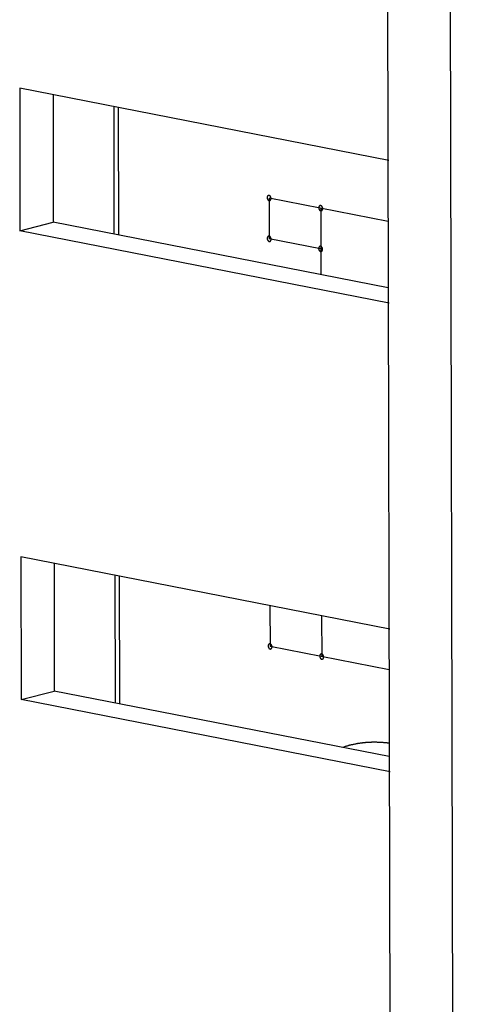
# Model space of a CAD drawing. Header units: millimetres. Extents: x -173733 to 2162, y 0 to 2473.
# Tile 11 of 17: x 1487 to 1498, y 388 to 412. Entities that reach past the tile are written whole.
import ezdxf

# ---------------------------------------------------------------- set-up
doc = ezdxf.new("R2010")
doc.units = ezdxf.units.MM
doc.header["$LTSCALE"] = 108.9
doc.layers.add('solid', color=7, linetype='CONTINUOUS', lineweight=30)
doc.layers.add('table', color=7, linetype='CONTINUOUS', lineweight=30)

msp = doc.modelspace()

# ---------------------------------------------------------------- linework, layer by layer
at = {"layer": 'solid'}
for p, q in [((1496.187, 438.323), (1496.584, 256.852)), ((1497.683, 438.03), (1498.08, 256.559)), ((1496.273, 408.258), (1487.447, 409.988)), ((1487.447, 409.988), (1487.454, 406.576)), ((1488.244, 409.832), (1488.251, 406.778)), ((1489.696, 409.547), (1489.702, 406.494)), ((1489.802, 409.526), (1489.809, 406.473)), ((1487.454, 406.576), (1488.251, 406.778)), ((1496.26, 405.208), (1488.251, 406.778)), ((1496.28, 404.846), (1487.454, 406.576)), ((1496.297, 397.048), (1487.471, 398.778)), ((1487.471, 398.778), (1487.479, 395.366)), ((1488.268, 398.622), (1488.275, 395.568)), ((1489.72, 398.337), (1489.727, 395.284)), ((1489.827, 398.316), (1489.834, 395.263)), ((1487.479, 395.366), (1488.275, 395.568)), ((1496.305, 393.637), (1487.479, 395.366)), ((1496.284, 393.999), (1488.275, 395.568))]:
    msp.add_line(p, q, dxfattribs=at)
for points, knots in [([(1493.411, 407.419), (1493.409, 407.419), (1493.407, 407.419), (1493.404, 407.419), (1493.402, 407.419), (1493.4, 407.419), (1493.397, 407.418), (1493.395, 407.418), (1493.393, 407.418), (1493.391, 407.416), (1493.389, 407.416), (1493.387, 407.414), (1493.385, 407.414), (1493.383, 407.412), (1493.381, 407.41), (1493.379, 407.409), (1493.377, 407.407), (1493.376, 407.405), (1493.375, 407.403), (1493.373, 407.401), (1493.371, 407.399), (1493.371, 407.396), (1493.369, 407.394), (1493.368, 407.392), (1493.367, 407.389), (1493.367, 407.386), (1493.366, 407.384), (1493.365, 407.381), (1493.364, 407.378), (1493.364, 407.375), (1493.364, 407.372), (1493.364, 407.369), (1493.364, 407.366), (1493.364, 407.363), (1493.364, 407.36), (1493.364, 407.357), (1493.364, 407.354), (1493.365, 407.351), (1493.366, 407.348), (1493.367, 407.345), (1493.367, 407.342), (1493.368, 407.339), (1493.369, 407.336), (1493.371, 407.333), (1493.372, 407.33), (1493.373, 407.328), (1493.375, 407.325), (1493.376, 407.322), (1493.378, 407.319), (1493.379, 407.317), (1493.381, 407.315), (1493.383, 407.313), (1493.385, 407.31), (1493.387, 407.309), (1493.389, 407.307), (1493.391, 407.305), (1493.393, 407.303), (1493.395, 407.302), (1493.397, 407.301), (1493.4, 407.299), (1493.402, 407.298), (1493.404, 407.297), (1493.407, 407.296), (1493.41, 407.295), (1493.411, 407.295)], [0, 0, 0, 0, 0.03125, 0.046875, 0.0625, 0.078125, 0.09375, 0.109375, 0.125, 0.140625, 0.15625, 0.171875, 0.1875, 0.203125, 0.21875, 0.234375, 0.25, 0.265625, 0.28125, 0.296875, 0.3125, 0.328125, 0.34375, 0.359375, 0.375, 0.390625, 0.40625, 0.421875, 0.4375, 0.453125, 0.46875, 0.484375, 0.5, 0.515625, 0.53125, 0.546875, 0.5625, 0.578125, 0.59375, 0.609375, 0.625, 0.640625, 0.65625, 0.671875, 0.6875, 0.703125, 0.71875, 0.734375, 0.75, 0.765625, 0.78125, 0.796875, 0.8125, 0.828125, 0.84375, 0.859375, 0.875, 0.890625, 0.90625, 0.921875, 0.9375, 0.953125, 0.96875, 1, 1, 1, 1]), ([(1493.411, 407.295), (1493.413, 407.295), (1493.415, 407.295), (1493.418, 407.294), (1493.421, 407.294), (1493.423, 407.295), (1493.425, 407.295), (1493.427, 407.296), (1493.429, 407.296), (1493.431, 407.297), (1493.433, 407.298), (1493.435, 407.299), (1493.438, 407.3), (1493.439, 407.302), (1493.441, 407.303), (1493.443, 407.305), (1493.445, 407.306), (1493.446, 407.308), (1493.448, 407.31), (1493.449, 407.313), (1493.451, 407.314), (1493.452, 407.317), (1493.453, 407.319), (1493.454, 407.322), (1493.455, 407.324), (1493.456, 407.327), (1493.456, 407.33), (1493.457, 407.333), (1493.458, 407.335), (1493.458, 407.338), (1493.458, 407.341), (1493.458, 407.344), (1493.459, 407.347), (1493.458, 407.35), (1493.458, 407.354), (1493.458, 407.357), (1493.458, 407.36), (1493.457, 407.363), (1493.456, 407.366), (1493.456, 407.369), (1493.455, 407.372), (1493.454, 407.375), (1493.453, 407.377), (1493.452, 407.38), (1493.451, 407.383), (1493.449, 407.386), (1493.448, 407.389), (1493.446, 407.391), (1493.445, 407.394), (1493.443, 407.396), (1493.441, 407.398), (1493.439, 407.401), (1493.438, 407.403), (1493.435, 407.405), (1493.433, 407.407), (1493.431, 407.408), (1493.429, 407.41), (1493.427, 407.412), (1493.425, 407.413), (1493.423, 407.414), (1493.42, 407.416), (1493.418, 407.416), (1493.415, 407.417), (1493.413, 407.418), (1493.411, 407.419)], [0, 0, 0, 0, 0.03125, 0.046875, 0.0625, 0.078125, 0.09375, 0.109375, 0.125, 0.140625, 0.15625, 0.171875, 0.1875, 0.203125, 0.21875, 0.234375, 0.25, 0.265625, 0.28125, 0.296875, 0.3125, 0.328125, 0.34375, 0.359375, 0.375, 0.390625, 0.40625, 0.421875, 0.4375, 0.453125, 0.46875, 0.484375, 0.5, 0.515625, 0.53125, 0.546875, 0.5625, 0.578125, 0.59375, 0.609375, 0.625, 0.640625, 0.65625, 0.671875, 0.6875, 0.703125, 0.71875, 0.734375, 0.75, 0.765625, 0.78125, 0.796875, 0.8125, 0.828125, 0.84375, 0.859375, 0.875, 0.890625, 0.90625, 0.921875, 0.9375, 0.953125, 0.96875, 1, 1, 1, 1]), ([(1494.646, 407.177), (1494.644, 407.177), (1494.642, 407.177), (1494.639, 407.177), (1494.637, 407.177), (1494.634, 407.177), (1494.632, 407.176), (1494.63, 407.176), (1494.628, 407.176), (1494.626, 407.174), (1494.624, 407.173), (1494.622, 407.172), (1494.62, 407.172), (1494.618, 407.17), (1494.616, 407.168), (1494.614, 407.167), (1494.612, 407.165), (1494.611, 407.163), (1494.609, 407.161), (1494.608, 407.159), (1494.606, 407.157), (1494.605, 407.154), (1494.604, 407.152), (1494.603, 407.15), (1494.602, 407.147), (1494.602, 407.144), (1494.601, 407.142), (1494.6, 407.139), (1494.599, 407.136), (1494.599, 407.133), (1494.599, 407.13), (1494.599, 407.127), (1494.598, 407.124), (1494.599, 407.121), (1494.599, 407.118), (1494.599, 407.115), (1494.599, 407.112), (1494.6, 407.109), (1494.601, 407.106), (1494.602, 407.103), (1494.602, 407.1), (1494.603, 407.097), (1494.604, 407.094), (1494.606, 407.091), (1494.606, 407.088), (1494.608, 407.086), (1494.61, 407.083), (1494.611, 407.08), (1494.612, 407.077), (1494.614, 407.075), (1494.616, 407.073), (1494.618, 407.071), (1494.62, 407.068), (1494.622, 407.067), (1494.624, 407.065), (1494.626, 407.063), (1494.628, 407.061), (1494.63, 407.06), (1494.632, 407.059), (1494.635, 407.057), (1494.637, 407.056), (1494.639, 407.055), (1494.642, 407.054), (1494.645, 407.053), (1494.646, 407.053)], [0, 0, 0, 0, 0.03125, 0.046875, 0.0625, 0.078125, 0.09375, 0.109375, 0.125, 0.140625, 0.15625, 0.171875, 0.1875, 0.203125, 0.21875, 0.234375, 0.25, 0.265625, 0.28125, 0.296875, 0.3125, 0.328125, 0.34375, 0.359375, 0.375, 0.390625, 0.40625, 0.421875, 0.4375, 0.453125, 0.46875, 0.484375, 0.5, 0.515625, 0.53125, 0.546875, 0.5625, 0.578125, 0.59375, 0.609375, 0.625, 0.640625, 0.65625, 0.671875, 0.6875, 0.703125, 0.71875, 0.734375, 0.75, 0.765625, 0.78125, 0.796875, 0.8125, 0.828125, 0.84375, 0.859375, 0.875, 0.890625, 0.90625, 0.921875, 0.9375, 0.953125, 0.96875, 1, 1, 1, 1]), ([(1494.646, 407.053), (1494.648, 407.053), (1494.65, 407.053), (1494.653, 407.052), (1494.655, 407.052), (1494.658, 407.053), (1494.66, 407.053), (1494.662, 407.054), (1494.664, 407.054), (1494.666, 407.055), (1494.668, 407.056), (1494.67, 407.057), (1494.673, 407.058), (1494.674, 407.06), (1494.676, 407.061), (1494.678, 407.063), (1494.68, 407.064), (1494.681, 407.066), (1494.683, 407.068), (1494.684, 407.071), (1494.686, 407.072), (1494.687, 407.075), (1494.688, 407.077), (1494.689, 407.08), (1494.69, 407.082), (1494.691, 407.085), (1494.691, 407.088), (1494.692, 407.091), (1494.693, 407.093), (1494.693, 407.096), (1494.693, 407.099), (1494.693, 407.102), (1494.694, 407.105), (1494.693, 407.108), (1494.693, 407.112), (1494.693, 407.115), (1494.693, 407.118), (1494.692, 407.121), (1494.691, 407.124), (1494.691, 407.127), (1494.69, 407.13), (1494.689, 407.133), (1494.688, 407.135), (1494.687, 407.138), (1494.686, 407.141), (1494.684, 407.144), (1494.683, 407.147), (1494.681, 407.149), (1494.68, 407.152), (1494.678, 407.154), (1494.676, 407.156), (1494.674, 407.159), (1494.672, 407.161), (1494.67, 407.163), (1494.668, 407.165), (1494.666, 407.166), (1494.664, 407.168), (1494.662, 407.17), (1494.66, 407.171), (1494.658, 407.172), (1494.655, 407.174), (1494.653, 407.174), (1494.65, 407.175), (1494.647, 407.176), (1494.646, 407.177)], [0, 0, 0, 0, 0.03125, 0.046875, 0.0625, 0.078125, 0.09375, 0.109375, 0.125, 0.140625, 0.15625, 0.171875, 0.1875, 0.203125, 0.21875, 0.234375, 0.25, 0.265625, 0.28125, 0.296875, 0.3125, 0.328125, 0.34375, 0.359375, 0.375, 0.390625, 0.40625, 0.421875, 0.4375, 0.453125, 0.46875, 0.484375, 0.5, 0.515625, 0.53125, 0.546875, 0.5625, 0.578125, 0.59375, 0.609375, 0.625, 0.640625, 0.65625, 0.671875, 0.6875, 0.703125, 0.71875, 0.734375, 0.75, 0.765625, 0.78125, 0.796875, 0.8125, 0.828125, 0.84375, 0.859375, 0.875, 0.890625, 0.90625, 0.921875, 0.9375, 0.953125, 0.96875, 1, 1, 1, 1]), ([(1493.413, 406.444), (1493.412, 406.444), (1493.409, 406.444), (1493.406, 406.444), (1493.404, 406.445), (1493.402, 406.444), (1493.399, 406.444), (1493.397, 406.443), (1493.395, 406.443), (1493.393, 406.442), (1493.391, 406.441), (1493.389, 406.44), (1493.387, 406.439), (1493.385, 406.437), (1493.383, 406.436), (1493.381, 406.434), (1493.379, 406.432), (1493.378, 406.43), (1493.377, 406.428), (1493.375, 406.426), (1493.374, 406.424), (1493.373, 406.422), (1493.372, 406.419), (1493.37, 406.417), (1493.369, 406.414), (1493.369, 406.412), (1493.368, 406.409), (1493.367, 406.406), (1493.367, 406.403), (1493.366, 406.4), (1493.366, 406.397), (1493.366, 406.394), (1493.366, 406.391), (1493.366, 406.388), (1493.366, 406.385), (1493.367, 406.382), (1493.367, 406.379), (1493.367, 406.376), (1493.368, 406.373), (1493.369, 406.37), (1493.369, 406.367), (1493.371, 406.364), (1493.372, 406.361), (1493.373, 406.358), (1493.374, 406.355), (1493.375, 406.353), (1493.377, 406.35), (1493.378, 406.347), (1493.38, 406.345), (1493.382, 406.343), (1493.383, 406.34), (1493.385, 406.338), (1493.387, 406.336), (1493.389, 406.334), (1493.391, 406.332), (1493.393, 406.33), (1493.395, 406.328), (1493.397, 406.327), (1493.4, 406.326), (1493.402, 406.325), (1493.404, 406.323), (1493.406, 406.322), (1493.409, 406.321), (1493.412, 406.321), (1493.413, 406.32)], [0, 0, 0, 0, 0.03125, 0.046875, 0.0625, 0.078125, 0.09375, 0.109375, 0.125, 0.140625, 0.15625, 0.171875, 0.1875, 0.203125, 0.21875, 0.234375, 0.25, 0.265625, 0.28125, 0.296875, 0.3125, 0.328125, 0.34375, 0.359375, 0.375, 0.390625, 0.40625, 0.421875, 0.4375, 0.453125, 0.46875, 0.484375, 0.5, 0.515625, 0.53125, 0.546875, 0.5625, 0.578125, 0.59375, 0.609375, 0.625, 0.640625, 0.65625, 0.671875, 0.6875, 0.703125, 0.71875, 0.734375, 0.75, 0.765625, 0.78125, 0.796875, 0.8125, 0.828125, 0.84375, 0.859375, 0.875, 0.890625, 0.90625, 0.921875, 0.9375, 0.953125, 0.96875, 1, 1, 1, 1]), ([(1493.413, 406.32), (1493.415, 406.32), (1493.417, 406.32), (1493.42, 406.32), (1493.423, 406.319), (1493.425, 406.32), (1493.427, 406.32), (1493.429, 406.321), (1493.432, 406.321), (1493.434, 406.322), (1493.436, 406.323), (1493.438, 406.324), (1493.44, 406.325), (1493.441, 406.327), (1493.443, 406.328), (1493.445, 406.33), (1493.447, 406.331), (1493.448, 406.334), (1493.45, 406.336), (1493.451, 406.338), (1493.453, 406.34), (1493.454, 406.342), (1493.455, 406.345), (1493.456, 406.347), (1493.457, 406.35), (1493.458, 406.352), (1493.459, 406.355), (1493.459, 406.358), (1493.46, 406.361), (1493.46, 406.364), (1493.46, 406.367), (1493.461, 406.37), (1493.461, 406.373), (1493.461, 406.376), (1493.46, 406.379), (1493.46, 406.382), (1493.46, 406.385), (1493.459, 406.388), (1493.459, 406.391), (1493.458, 406.394), (1493.457, 406.397), (1493.456, 406.4), (1493.455, 406.403), (1493.454, 406.406), (1493.453, 406.409), (1493.451, 406.411), (1493.45, 406.414), (1493.448, 406.416), (1493.447, 406.419), (1493.445, 406.421), (1493.443, 406.424), (1493.441, 406.426), (1493.44, 406.428), (1493.438, 406.43), (1493.436, 406.432), (1493.433, 406.434), (1493.431, 406.436), (1493.429, 406.437), (1493.427, 406.438), (1493.425, 406.439), (1493.423, 406.441), (1493.42, 406.442), (1493.417, 406.443), (1493.415, 406.443), (1493.413, 406.444)], [0, 0, 0, 0, 0.03125, 0.046875, 0.0625, 0.078125, 0.09375, 0.109375, 0.125, 0.140625, 0.15625, 0.171875, 0.1875, 0.203125, 0.21875, 0.234375, 0.25, 0.265625, 0.28125, 0.296875, 0.3125, 0.328125, 0.34375, 0.359375, 0.375, 0.390625, 0.40625, 0.421875, 0.4375, 0.453125, 0.46875, 0.484375, 0.5, 0.515625, 0.53125, 0.546875, 0.5625, 0.578125, 0.59375, 0.609375, 0.625, 0.640625, 0.65625, 0.671875, 0.6875, 0.703125, 0.71875, 0.734375, 0.75, 0.765625, 0.78125, 0.796875, 0.8125, 0.828125, 0.84375, 0.859375, 0.875, 0.890625, 0.90625, 0.921875, 0.9375, 0.953125, 0.96875, 1, 1, 1, 1]), ([(1494.643, 406.203), (1494.641, 406.203), (1494.639, 406.203), (1494.636, 406.203), (1494.634, 406.204), (1494.631, 406.203), (1494.629, 406.203), (1494.627, 406.202), (1494.625, 406.202), (1494.623, 406.201), (1494.621, 406.2), (1494.619, 406.199), (1494.617, 406.198), (1494.615, 406.196), (1494.613, 406.195), (1494.611, 406.193), (1494.609, 406.191), (1494.608, 406.189), (1494.606, 406.187), (1494.605, 406.185), (1494.603, 406.183), (1494.602, 406.181), (1494.601, 406.178), (1494.6, 406.176), (1494.599, 406.173), (1494.598, 406.171), (1494.598, 406.168), (1494.597, 406.165), (1494.596, 406.162), (1494.596, 406.159), (1494.596, 406.156), (1494.596, 406.153), (1494.595, 406.15), (1494.596, 406.147), (1494.596, 406.144), (1494.596, 406.141), (1494.596, 406.138), (1494.597, 406.135), (1494.598, 406.132), (1494.598, 406.129), (1494.599, 406.126), (1494.6, 406.123), (1494.601, 406.12), (1494.602, 406.117), (1494.603, 406.114), (1494.605, 406.112), (1494.606, 406.109), (1494.608, 406.106), (1494.609, 406.104), (1494.611, 406.102), (1494.613, 406.099), (1494.615, 406.097), (1494.617, 406.095), (1494.619, 406.093), (1494.621, 406.091), (1494.623, 406.089), (1494.625, 406.087), (1494.627, 406.086), (1494.629, 406.085), (1494.632, 406.084), (1494.634, 406.082), (1494.636, 406.081), (1494.639, 406.08), (1494.642, 406.08), (1494.643, 406.079)], [0, 0, 0, 0, 0.03125, 0.046875, 0.0625, 0.078125, 0.09375, 0.109375, 0.125, 0.140625, 0.15625, 0.171875, 0.1875, 0.203125, 0.21875, 0.234375, 0.25, 0.265625, 0.28125, 0.296875, 0.3125, 0.328125, 0.34375, 0.359375, 0.375, 0.390625, 0.40625, 0.421875, 0.4375, 0.453125, 0.46875, 0.484375, 0.5, 0.515625, 0.53125, 0.546875, 0.5625, 0.578125, 0.59375, 0.609375, 0.625, 0.640625, 0.65625, 0.671875, 0.6875, 0.703125, 0.71875, 0.734375, 0.75, 0.765625, 0.78125, 0.796875, 0.8125, 0.828125, 0.84375, 0.859375, 0.875, 0.890625, 0.90625, 0.921875, 0.9375, 0.953125, 0.96875, 1, 1, 1, 1]), ([(1494.643, 406.079), (1494.645, 406.079), (1494.647, 406.079), (1494.65, 406.079), (1494.652, 406.078), (1494.655, 406.079), (1494.657, 406.079), (1494.659, 406.08), (1494.661, 406.08), (1494.663, 406.081), (1494.665, 406.082), (1494.667, 406.083), (1494.669, 406.084), (1494.671, 406.086), (1494.673, 406.087), (1494.675, 406.089), (1494.677, 406.09), (1494.678, 406.093), (1494.68, 406.095), (1494.681, 406.097), (1494.683, 406.099), (1494.684, 406.101), (1494.685, 406.104), (1494.686, 406.106), (1494.687, 406.109), (1494.688, 406.111), (1494.688, 406.114), (1494.689, 406.117), (1494.69, 406.12), (1494.69, 406.123), (1494.69, 406.126), (1494.69, 406.129), (1494.691, 406.132), (1494.69, 406.135), (1494.69, 406.138), (1494.69, 406.141), (1494.69, 406.144), (1494.689, 406.147), (1494.688, 406.15), (1494.687, 406.153), (1494.687, 406.156), (1494.686, 406.159), (1494.685, 406.162), (1494.684, 406.165), (1494.683, 406.168), (1494.681, 406.17), (1494.679, 406.173), (1494.678, 406.175), (1494.677, 406.178), (1494.675, 406.18), (1494.673, 406.183), (1494.671, 406.185), (1494.669, 406.187), (1494.667, 406.189), (1494.665, 406.191), (1494.663, 406.193), (1494.661, 406.195), (1494.659, 406.196), (1494.657, 406.197), (1494.654, 406.198), (1494.652, 406.2), (1494.65, 406.201), (1494.647, 406.202), (1494.644, 406.202), (1494.643, 406.203)], [0, 0, 0, 0, 0.03125, 0.046875, 0.0625, 0.078125, 0.09375, 0.109375, 0.125, 0.140625, 0.15625, 0.171875, 0.1875, 0.203125, 0.21875, 0.234375, 0.25, 0.265625, 0.28125, 0.296875, 0.3125, 0.328125, 0.34375, 0.359375, 0.375, 0.390625, 0.40625, 0.421875, 0.4375, 0.453125, 0.46875, 0.484375, 0.5, 0.515625, 0.53125, 0.546875, 0.5625, 0.578125, 0.59375, 0.609375, 0.625, 0.640625, 0.65625, 0.671875, 0.6875, 0.703125, 0.71875, 0.734375, 0.75, 0.765625, 0.78125, 0.796875, 0.8125, 0.828125, 0.84375, 0.859375, 0.875, 0.890625, 0.90625, 0.921875, 0.9375, 0.953125, 0.96875, 1, 1, 1, 1]), ([(1493.434, 396.696), (1493.433, 396.696), (1493.431, 396.696), (1493.428, 396.697), (1493.425, 396.697), (1493.423, 396.696), (1493.421, 396.696), (1493.419, 396.695), (1493.416, 396.695), (1493.414, 396.694), (1493.412, 396.693), (1493.41, 396.692), (1493.408, 396.691), (1493.406, 396.689), (1493.405, 396.688), (1493.403, 396.686), (1493.401, 396.685), (1493.399, 396.683), (1493.398, 396.681), (1493.397, 396.678), (1493.395, 396.677), (1493.394, 396.674), (1493.393, 396.672), (1493.392, 396.669), (1493.391, 396.667), (1493.39, 396.664), (1493.389, 396.661), (1493.389, 396.658), (1493.388, 396.656), (1493.388, 396.653), (1493.388, 396.65), (1493.387, 396.647), (1493.387, 396.644), (1493.387, 396.641), (1493.388, 396.637), (1493.388, 396.634), (1493.388, 396.631), (1493.389, 396.628), (1493.389, 396.625), (1493.39, 396.622), (1493.391, 396.619), (1493.392, 396.616), (1493.393, 396.614), (1493.394, 396.611), (1493.395, 396.608), (1493.397, 396.605), (1493.398, 396.602), (1493.4, 396.6), (1493.401, 396.597), (1493.403, 396.595), (1493.405, 396.593), (1493.406, 396.59), (1493.408, 396.588), (1493.41, 396.586), (1493.412, 396.584), (1493.414, 396.583), (1493.416, 396.581), (1493.419, 396.579), (1493.421, 396.578), (1493.423, 396.577), (1493.425, 396.575), (1493.428, 396.575), (1493.431, 396.574), (1493.433, 396.573), (1493.435, 396.572)], [0, 0, 0, 0, 0.03125, 0.046875, 0.0625, 0.078125, 0.09375, 0.109375, 0.125, 0.140625, 0.15625, 0.171875, 0.1875, 0.203125, 0.21875, 0.234375, 0.25, 0.265625, 0.28125, 0.296875, 0.3125, 0.328125, 0.34375, 0.359375, 0.375, 0.390625, 0.40625, 0.421875, 0.4375, 0.453125, 0.46875, 0.484375, 0.5, 0.515625, 0.53125, 0.546875, 0.5625, 0.578125, 0.59375, 0.609375, 0.625, 0.640625, 0.65625, 0.671875, 0.6875, 0.703125, 0.71875, 0.734375, 0.75, 0.765625, 0.78125, 0.796875, 0.8125, 0.828125, 0.84375, 0.859375, 0.875, 0.890625, 0.90625, 0.921875, 0.9375, 0.953125, 0.96875, 1, 1, 1, 1]), ([(1493.435, 396.572), (1493.436, 396.572), (1493.439, 396.572), (1493.442, 396.572), (1493.444, 396.572), (1493.446, 396.572), (1493.448, 396.573), (1493.451, 396.573), (1493.453, 396.573), (1493.455, 396.575), (1493.457, 396.576), (1493.459, 396.577), (1493.461, 396.577), (1493.463, 396.579), (1493.465, 396.581), (1493.466, 396.582), (1493.468, 396.584), (1493.47, 396.586), (1493.471, 396.588), (1493.473, 396.59), (1493.474, 396.592), (1493.475, 396.595), (1493.476, 396.597), (1493.477, 396.599), (1493.479, 396.602), (1493.479, 396.605), (1493.48, 396.607), (1493.48, 396.61), (1493.481, 396.613), (1493.481, 396.616), (1493.482, 396.619), (1493.482, 396.622), (1493.482, 396.625), (1493.482, 396.628), (1493.482, 396.631), (1493.481, 396.634), (1493.481, 396.637), (1493.48, 396.64), (1493.48, 396.643), (1493.479, 396.646), (1493.479, 396.649), (1493.477, 396.652), (1493.476, 396.655), (1493.475, 396.658), (1493.474, 396.661), (1493.473, 396.663), (1493.471, 396.666), (1493.47, 396.669), (1493.468, 396.672), (1493.466, 396.674), (1493.464, 396.676), (1493.463, 396.678), (1493.461, 396.681), (1493.459, 396.682), (1493.457, 396.684), (1493.455, 396.686), (1493.453, 396.688), (1493.45, 396.689), (1493.448, 396.69), (1493.446, 396.692), (1493.444, 396.693), (1493.441, 396.694), (1493.438, 396.695), (1493.436, 396.696), (1493.434, 396.696)], [0, 0, 0, 0, 0.03125, 0.046875, 0.0625, 0.078125, 0.09375, 0.109375, 0.125, 0.140625, 0.15625, 0.171875, 0.1875, 0.203125, 0.21875, 0.234375, 0.25, 0.265625, 0.28125, 0.296875, 0.3125, 0.328125, 0.34375, 0.359375, 0.375, 0.390625, 0.40625, 0.421875, 0.4375, 0.453125, 0.46875, 0.484375, 0.5, 0.515625, 0.53125, 0.546875, 0.5625, 0.578125, 0.59375, 0.609375, 0.625, 0.640625, 0.65625, 0.671875, 0.6875, 0.703125, 0.71875, 0.734375, 0.75, 0.765625, 0.78125, 0.796875, 0.8125, 0.828125, 0.84375, 0.859375, 0.875, 0.890625, 0.90625, 0.921875, 0.9375, 0.953125, 0.96875, 1, 1, 1, 1]), ([(1494.669, 396.454), (1494.668, 396.454), (1494.665, 396.454), (1494.662, 396.455), (1494.66, 396.455), (1494.658, 396.454), (1494.656, 396.454), (1494.653, 396.453), (1494.651, 396.453), (1494.649, 396.452), (1494.647, 396.451), (1494.645, 396.45), (1494.643, 396.449), (1494.641, 396.447), (1494.639, 396.446), (1494.638, 396.444), (1494.636, 396.443), (1494.634, 396.441), (1494.633, 396.439), (1494.631, 396.436), (1494.63, 396.435), (1494.629, 396.432), (1494.628, 396.43), (1494.627, 396.427), (1494.625, 396.425), (1494.625, 396.422), (1494.624, 396.419), (1494.624, 396.416), (1494.623, 396.414), (1494.623, 396.411), (1494.622, 396.408), (1494.622, 396.405), (1494.622, 396.402), (1494.622, 396.399), (1494.622, 396.395), (1494.623, 396.392), (1494.623, 396.389), (1494.624, 396.386), (1494.624, 396.383), (1494.625, 396.38), (1494.625, 396.377), (1494.627, 396.374), (1494.628, 396.372), (1494.629, 396.369), (1494.63, 396.366), (1494.632, 396.363), (1494.633, 396.36), (1494.635, 396.358), (1494.636, 396.355), (1494.638, 396.353), (1494.64, 396.351), (1494.641, 396.348), (1494.643, 396.346), (1494.645, 396.344), (1494.647, 396.342), (1494.649, 396.341), (1494.651, 396.339), (1494.654, 396.337), (1494.656, 396.336), (1494.658, 396.335), (1494.66, 396.333), (1494.663, 396.333), (1494.666, 396.332), (1494.668, 396.331), (1494.67, 396.33)], [0, 0, 0, 0, 0.03125, 0.046875, 0.0625, 0.078125, 0.09375, 0.109375, 0.125, 0.140625, 0.15625, 0.171875, 0.1875, 0.203125, 0.21875, 0.234375, 0.25, 0.265625, 0.28125, 0.296875, 0.3125, 0.328125, 0.34375, 0.359375, 0.375, 0.390625, 0.40625, 0.421875, 0.4375, 0.453125, 0.46875, 0.484375, 0.5, 0.515625, 0.53125, 0.546875, 0.5625, 0.578125, 0.59375, 0.609375, 0.625, 0.640625, 0.65625, 0.671875, 0.6875, 0.703125, 0.71875, 0.734375, 0.75, 0.765625, 0.78125, 0.796875, 0.8125, 0.828125, 0.84375, 0.859375, 0.875, 0.890625, 0.90625, 0.921875, 0.9375, 0.953125, 0.96875, 1, 1, 1, 1]), ([(1494.67, 396.33), (1494.671, 396.33), (1494.673, 396.33), (1494.677, 396.33), (1494.679, 396.33), (1494.681, 396.33), (1494.683, 396.331), (1494.685, 396.331), (1494.688, 396.331), (1494.69, 396.333), (1494.692, 396.333), (1494.694, 396.335), (1494.696, 396.335), (1494.698, 396.337), (1494.7, 396.339), (1494.701, 396.34), (1494.703, 396.342), (1494.705, 396.344), (1494.706, 396.346), (1494.708, 396.348), (1494.709, 396.35), (1494.71, 396.353), (1494.711, 396.355), (1494.712, 396.357), (1494.714, 396.36), (1494.714, 396.363), (1494.715, 396.365), (1494.715, 396.368), (1494.716, 396.371), (1494.716, 396.374), (1494.717, 396.377), (1494.717, 396.38), (1494.717, 396.383), (1494.717, 396.386), (1494.717, 396.389), (1494.716, 396.392), (1494.716, 396.395), (1494.715, 396.398), (1494.715, 396.401), (1494.714, 396.404), (1494.713, 396.407), (1494.712, 396.41), (1494.711, 396.413), (1494.71, 396.416), (1494.709, 396.419), (1494.707, 396.421), (1494.706, 396.424), (1494.704, 396.427), (1494.703, 396.43), (1494.701, 396.432), (1494.699, 396.434), (1494.698, 396.436), (1494.696, 396.439), (1494.694, 396.44), (1494.692, 396.442), (1494.69, 396.444), (1494.688, 396.446), (1494.685, 396.447), (1494.683, 396.448), (1494.681, 396.45), (1494.679, 396.451), (1494.676, 396.452), (1494.673, 396.453), (1494.671, 396.454), (1494.669, 396.454)], [0, 0, 0, 0, 0.03125, 0.046875, 0.0625, 0.078125, 0.09375, 0.109375, 0.125, 0.140625, 0.15625, 0.171875, 0.1875, 0.203125, 0.21875, 0.234375, 0.25, 0.265625, 0.28125, 0.296875, 0.3125, 0.328125, 0.34375, 0.359375, 0.375, 0.390625, 0.40625, 0.421875, 0.4375, 0.453125, 0.46875, 0.484375, 0.5, 0.515625, 0.53125, 0.546875, 0.5625, 0.578125, 0.59375, 0.609375, 0.625, 0.640625, 0.65625, 0.671875, 0.6875, 0.703125, 0.71875, 0.734375, 0.75, 0.765625, 0.78125, 0.796875, 0.8125, 0.828125, 0.84375, 0.859375, 0.875, 0.890625, 0.90625, 0.921875, 0.9375, 0.953125, 0.96875, 1, 1, 1, 1]), ([(1496.219, 394.326), (1496.197, 394.328), (1496.164, 394.331), (1496.12, 394.334), (1496.093, 394.336), (1496.071, 394.338), (1496.057, 394.339), (1496.046, 394.34), (1496.035, 394.34), (1496.016, 394.34), (1495.989, 394.341), (1495.956, 394.341), (1495.923, 394.341), (1495.899, 394.342), (1495.882, 394.342), (1495.876, 394.342), (1495.87, 394.342), (1495.865, 394.342), (1495.854, 394.341), (1495.84, 394.34), (1495.817, 394.339), (1495.788, 394.337), (1495.759, 394.335), (1495.736, 394.334), (1495.719, 394.333), (1495.705, 394.332), (1495.695, 394.331), (1495.689, 394.331), (1495.684, 394.331), (1495.681, 394.33), (1495.675, 394.329), (1495.666, 394.328), (1495.653, 394.326), (1495.637, 394.324), (1495.615, 394.321), (1495.589, 394.317), (1495.562, 394.314), (1495.541, 394.311), (1495.527, 394.309), (1495.518, 394.308), (1495.513, 394.307), (1495.507, 394.306), (1495.5, 394.304), (1495.483, 394.301), (1495.458, 394.295), (1495.424, 394.288), (1495.391, 394.281), (1495.366, 394.276), (1495.349, 394.272), (1495.342, 394.271), (1495.336, 394.27), (1495.331, 394.268), (1495.321, 394.265), (1495.308, 394.261), (1495.287, 394.255), (1495.26, 394.247), (1495.217, 394.235), (1495.185, 394.225), (1495.163, 394.219)], [0, 0, 0, 0, 0.0625, 0.09375, 0.125, 0.140625, 0.15625, 0.164062, 0.171875, 0.1875, 0.21875, 0.25, 0.28125, 0.3125, 0.320312, 0.328125, 0.332031, 0.335938, 0.34375, 0.359375, 0.375, 0.40625, 0.4375, 0.453125, 0.46875, 0.484375, 0.492188, 0.496094, 0.5, 0.503906, 0.507812, 0.515625, 0.53125, 0.546875, 0.5625, 0.59375, 0.625, 0.640625, 0.65625, 0.664062, 0.667969, 0.671875, 0.679688, 0.6875, 0.71875, 0.75, 0.78125, 0.8125, 0.820312, 0.828125, 0.832031, 0.835938, 0.84375, 0.859375, 0.875, 0.90625, 0.9375, 1, 1, 1, 1]), ([(1496.284, 394.318), (1496.279, 394.319), (1496.271, 394.32), (1496.262, 394.321), (1496.254, 394.322), (1496.248, 394.323), (1496.243, 394.323), (1496.239, 394.324), (1496.237, 394.324), (1496.233, 394.325), (1496.229, 394.325), (1496.224, 394.326), (1496.221, 394.326), (1496.219, 394.326)], [0, 0, 0, 0, 0.25, 0.375, 0.5, 0.625, 0.6875, 0.75, 0.8125, 0.84375, 0.875, 0.9375, 1, 1, 1, 1])]:
    msp.add_open_spline(points, degree=3, knots=knots, dxfattribs=at)
at = {"layer": 'table'}
for p, q in [((1496.256, 406.799), (1493.411, 407.357)), ((1493.411, 407.357), (1493.413, 406.382)), ((1494.646, 407.115), (1494.65, 405.524)), ((1494.643, 406.141), (1493.413, 406.382)), ((1493.432, 397.609), (1493.435, 396.634)), ((1494.667, 397.368), (1494.669, 396.392)), ((1496.28, 396.077), (1493.435, 396.634))]:
    msp.add_line(p, q, dxfattribs=at)

doc.saveas('drawing.dxf')
